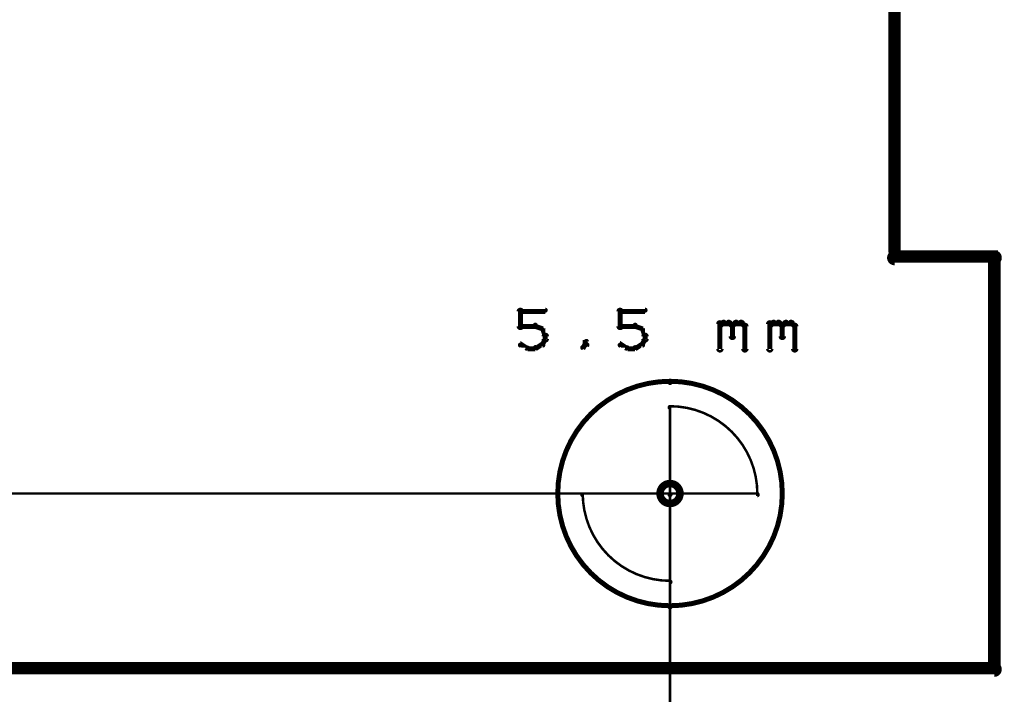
# Model space of a CAD drawing. Extents: x 35 to 575, y 26 to 553.
# Tile 30 of 125: x 152 to 191, y 192 to 219. Entities that reach past the tile are written whole.
import ezdxf

# ---------------------------------------------------------------- set-up
doc = ezdxf.new("R2010")
doc.units = 0
doc.layers.get('0').update_dxf_attribs({"linetype": 'CONTINUOUS'})
for name, color, linetype in [('BOTTOM', 22, 'CONTINUOUS'), ('COPPER', 2, 'CONTINUOUS'), ('DIMENSIONS', 3, 'CONTINUOUS'), ('DRAWING', 1, 'CONTINUOUS'), ('DRAWING2', 4, 'CONTINUOUS'), ('DRAWINGBOTTOM', 6, 'CONTINUOUS'), ('OUTLINES', 5, 'CONTINUOUS')]:
    doc.layers.add(name, color=color, linetype=linetype)

# ---------------------------------------------------------------- blocks, each defined once
blk = doc.blocks.new('VIA')
at = {"const_width": 0.3}
blk.add_lwpolyline([(-0.4, 0, 1), (0.4, 0, 1)], format="xyb", close=True, dxfattribs=at)

msp = doc.modelspace()

# ---------------------------------------------------------------- linework, layer by layer
at = {"layer": 'DIMENSIONS', "color": 94}
for points in [[(178, 201.9, 0.1, 0.1, 1), (178, 201.9, 0, 0, 0), (178, 201.9, 0, 0, 0), (178, 201.9, 0.1, 0.1, 0), (178, 144.5, 0.1, 0.1, 0), (178, 144.5, 0, 0, 0), (178, 144.5, 0.1, 0.1, 0), (178, 144.5, 0.1, 0.1, 1), (178, 144.5, 0, 0, 0)], [(181.5, 199.9, 0.1, 0.1, 1), (181.5, 200, 0, 0, 0), (181.5, 200, 0, 0, 0), (181.5, 200, 0.1, 0.1, 0), (84.5, 200, 0.1, 0.1, 0), (84.5, 200, 0, 0, 0), (84.5, 200, 0.1, 0.1, 0), (84.5, 200, 0.1, 0.1, 1), (84.5, 199.9, 0, 0, 0)]]:
    msp.add_lwpolyline(points, format="xyseb", dxfattribs=at)
at = {"layer": 'DRAWING', "color": 2}
for points in [[(178, 204.4, 0.1, 0.1, 1), (178, 204.5, 0, 0, 0), (178, 204.5, 0, 0, 0), (178, 204.5, 0.2, 0.2, 1), (178, 195.5, 0, 0, 0), (178, 195.5, 0.1, 0.1, 0), (178, 195.4, 0.1, 0.1, 1), (178, 195.5, 0, 0, 0), (178, 195.5, 0.1, 0.1, 1), (178, 195.4, 0, 0, 0), (178, 195.5, 0, 0, 0), (178, 195.5, 0.2, 0.2, 1), (178, 204.5, 0.2, 0.2, 0), (178, 204.5, 0, 0, 0), (178, 204.5, 0.1, 0.1, 0), (178, 204.5, 0.1, 0.1, 1), (178, 204.4, 0, 0, 0)], [(181.5, 200, 0.1, 0.1, 1), (181.5, 200, 0, 0, 0), (181.5, 200, 0, 0, 0), (181.5, 200, 0.1, 0.1, 0.414), (178, 203.5, 0, 0, 0), (178, 203.5, 0.1, 0.1, 0), (178, 203.5, 0.1, 0.1, 1), (178, 203.4, 0, 0, 0), (178, 203.5, 0.1, 0.1, 1), (178, 203.5, 0, 0, 0), (178, 203.5, 0, 0, 0), (178, 203.5, 0.1, 0.1, 0), (178, 200, 0, 0, 0), (178, 200, 0.1, 0.1, 0), (178, 200, 0.1, 0.1, 1), (178, 200, 0, 0, 0), (178, 200, 0.1, 0.1, 1), (178, 199.9, 0, 0, 0), (178, 200, 0, 0, 0), (178, 200, 0.1, 0.1, 0), (181.5, 200, 0.1, 0.1, 0), (181.5, 200, 0, 0, 0), (181.5, 200, 0.1, 0.1, 0), (181.5, 199.9, 0.1, 0.1, 1), (181.5, 200, 0, 0, 0)], [(174.5, 200, 0.1, 0.1, 1), (174.5, 200, 0, 0, 0), (174.5, 200, 0, 0, 0), (174.5, 200, 0.1, 0.1, 0.414), (178, 196.5, 0, 0, 0), (178, 196.5, 0.1, 0.1, 0), (178, 196.4, 0.1, 0.1, 1), (178, 196.5, 0, 0, 0), (178, 196.5, 0.1, 0.1, 1), (178, 196.5, 0, 0, 0), (178, 196.5, 0, 0, 0), (178, 196.5, 0.1, 0.1, 0), (178, 200, 0, 0, 0), (178, 200, 0.1, 0.1, 0), (178, 200, 0.1, 0.1, 1), (178, 200, 0, 0, 0), (178, 199.9, 0.1, 0.1, 1), (178, 200, 0, 0, 0), (178, 200, 0, 0, 0), (178, 200, 0.1, 0.1, 0), (174.5, 200, 0.1, 0.1, 0), (174.5, 200, 0, 0, 0), (174.5, 200, 0.1, 0.1, 0), (174.5, 200, 0.1, 0.1, 1), (174.5, 199.9, 0, 0, 0)]]:
    msp.add_lwpolyline(points, format="xyseb", close=True, dxfattribs=at)
at = {"layer": 'DRAWING2', "color": 171}
for points in [[(171.9, 206.7, 0.1, 0.1, 1), (172.1, 206.7, 0, 0, 0), (172, 206.7, 0, 0, 0), (172, 206.7, 0.2, 0.2, 0), (172, 207.3, 0.2, 0.2, 0), (172, 207.3, 0, 0, 0), (172, 207.3, 0.1, 0.1, 0), (172.1, 207.3, 0.1, 0.1, 1), (171.9, 207.3, 0, 0, 0)], [(172, 207.4, 0.1, 0.1, 1), (172, 207.3, 0, 0, 0), (172, 207.3, 0, 0, 0), (172, 207.3, 0.2, 0.2, 0), (173, 207.3, 0.2, 0.2, 0), (173, 207.3, 0, 0, 0), (173, 207.3, 0.1, 0.1, 0), (173, 207.3, 0.1, 0.1, 1), (173, 207.4, 0, 0, 0)], [(175.9, 206.7, 0.1, 0.1, 1), (176.1, 206.7, 0, 0, 0), (176, 206.7, 0, 0, 0), (176, 206.7, 0.2, 0.2, 0), (176, 207.3, 0.2, 0.2, 0), (176, 207.3, 0, 0, 0), (176, 207.3, 0.1, 0.1, 0), (176.1, 207.3, 0.1, 0.1, 1), (175.9, 207.3, 0, 0, 0)], [(176, 207.4, 0.1, 0.1, 1), (176, 207.3, 0, 0, 0), (176, 207.3, 0, 0, 0), (176, 207.3, 0.2, 0.2, 0), (177, 207.3, 0.2, 0.2, 0), (177, 207.3, 0, 0, 0), (177, 207.3, 0.1, 0.1, 0), (177, 207.3, 0.1, 0.1, 1), (177, 207.4, 0, 0, 0)], [(172.6, 206.7, 0.1, 0.1, 1), (172.6, 206.8, 0, 0, 0), (172.6, 206.7, 0, 0, 0), (172.6, 206.7, 0.2, 0.2, 0), (172, 206.7, 0.2, 0.2, 0), (172, 206.7, 0, 0, 0), (172, 206.7, 0.1, 0.1, 0), (172, 206.8, 0.1, 0.1, 1), (172, 206.7, 0, 0, 0)], [(172.9, 206.6, 0.1, 0.1, 1), (172.9, 206.6, 0, 0, 0), (172.9, 206.6, 0, 0, 0), (172.9, 206.6, 0.2, 0.2, 0), (172.6, 206.7, 0.2, 0.2, 0), (172.6, 206.7, 0, 0, 0), (172.6, 206.7, 0.1, 0.1, 0), (172.6, 206.8, 0.1, 0.1, 1), (172.6, 206.7, 0, 0, 0)], [(176.6, 206.7, 0.1, 0.1, 1), (176.6, 206.8, 0, 0, 0), (176.6, 206.7, 0, 0, 0), (176.6, 206.7, 0.2, 0.2, 0), (176, 206.7, 0.2, 0.2, 0), (176, 206.7, 0, 0, 0), (176, 206.7, 0.1, 0.1, 0), (176, 206.8, 0.1, 0.1, 1), (176, 206.7, 0, 0, 0)], [(176.9, 206.6, 0.1, 0.1, 1), (176.9, 206.6, 0, 0, 0), (176.9, 206.6, 0, 0, 0), (176.9, 206.6, 0.2, 0.2, 0), (176.6, 206.7, 0.2, 0.2, 0), (176.6, 206.7, 0, 0, 0), (176.6, 206.7, 0.1, 0.1, 0), (176.6, 206.8, 0.1, 0.1, 1), (176.6, 206.7, 0, 0, 0)], [(179.9, 205.8, 0.1, 0.1, 1), (180.1, 205.8, 0, 0, 0), (180, 205.8, 0, 0, 0), (180, 205.8, 0.2, 0.2, 0), (180, 206.8, 0.2, 0.2, 0), (180, 206.8, 0, 0, 0), (180, 206.8, 0.1, 0.1, 0), (180.1, 206.8, 0.1, 0.1, 1), (179.9, 206.8, 0, 0, 0)], [(180, 206.8, 0.1, 0.1, 1), (180, 206.7, 0, 0, 0), (180, 206.7, 0, 0, 0), (180, 206.7, 0.2, 0.2, 0), (180.1, 206.8, 0.2, 0.2, 0), (180.1, 206.8, 0, 0, 0), (180.1, 206.8, 0.1, 0.1, 0), (180.2, 206.8, 0.1, 0.1, 1), (180.1, 206.9, 0, 0, 0)], [(180.1, 206.9, 0.1, 0.1, 1), (180.1, 206.8, 0, 0, 0), (180.1, 206.8, 0, 0, 0), (180.1, 206.8, 0.2, 0.2, 0), (180.4, 206.8, 0.2, 0.2, 0), (180.4, 206.8, 0, 0, 0), (180.4, 206.8, 0.1, 0.1, 0), (180.4, 206.8, 0.1, 0.1, 1), (180.4, 206.9, 0, 0, 0)], [(180.4, 206.9, 0.1, 0.1, 1), (180.3, 206.8, 0, 0, 0), (180.4, 206.8, 0, 0, 0), (180.4, 206.8, 0.2, 0.2, 0), (180.5, 206.7, 0.2, 0.2, 0), (180.5, 206.7, 0, 0, 0), (180.5, 206.7, 0.1, 0.1, 0), (180.5, 206.7, 0.1, 0.1, 1), (180.5, 206.8, 0, 0, 0)], [(180.6, 206.7, 0.1, 0.1, 1), (180.4, 206.7, 0, 0, 0), (180.5, 206.7, 0, 0, 0), (180.5, 206.7, 0.2, 0.2, 0), (180.5, 206.3, 0.2, 0.2, 0), (180.5, 206.3, 0, 0, 0), (180.5, 206.3, 0.1, 0.1, 0), (180.4, 206.3, 0.1, 0.1, 1), (180.6, 206.3, 0, 0, 0)], [(180.5, 206.8, 0.1, 0.1, 1), (180.5, 206.7, 0, 0, 0), (180.5, 206.7, 0, 0, 0), (180.5, 206.7, 0.2, 0.2, 0), (180.6, 206.8, 0.2, 0.2, 0), (180.6, 206.8, 0, 0, 0), (180.6, 206.8, 0.1, 0.1, 0), (180.7, 206.8, 0.1, 0.1, 1), (180.6, 206.9, 0, 0, 0)], [(180.6, 206.9, 0.1, 0.1, 1), (180.6, 206.8, 0, 0, 0), (180.6, 206.8, 0, 0, 0), (180.6, 206.8, 0.2, 0.2, 0), (180.9, 206.8, 0.2, 0.2, 0), (180.9, 206.8, 0, 0, 0), (180.9, 206.8, 0.1, 0.1, 0), (180.9, 206.8, 0.1, 0.1, 1), (180.9, 206.9, 0, 0, 0)], [(180.9, 206.9, 0.1, 0.1, 1), (180.8, 206.8, 0, 0, 0), (180.9, 206.8, 0, 0, 0), (180.9, 206.8, 0.2, 0.2, 0), (181, 206.7, 0.2, 0.2, 0), (181, 206.7, 0, 0, 0), (181, 206.7, 0.1, 0.1, 0), (181, 206.7, 0.1, 0.1, 1), (181, 206.8, 0, 0, 0)], [(181.1, 206.7, 0.1, 0.1, 1), (180.9, 206.7, 0, 0, 0), (181, 206.7, 0, 0, 0), (181, 206.7, 0.2, 0.2, 0), (181, 205.8, 0.2, 0.2, 0), (181, 205.8, 0, 0, 0), (181, 205.8, 0.1, 0.1, 0), (180.9, 205.8, 0.1, 0.1, 1), (181.1, 205.8, 0, 0, 0)], [(181.9, 205.8, 0.1, 0.1, 1), (182.1, 205.8, 0, 0, 0), (182, 205.8, 0, 0, 0), (182, 205.8, 0.2, 0.2, 0), (182, 206.8, 0.2, 0.2, 0), (182, 206.8, 0, 0, 0), (182, 206.8, 0.1, 0.1, 0), (182.1, 206.8, 0.1, 0.1, 1), (181.9, 206.8, 0, 0, 0)], [(182, 206.8, 0.1, 0.1, 1), (182, 206.7, 0, 0, 0), (182, 206.7, 0, 0, 0), (182, 206.7, 0.2, 0.2, 0), (182.1, 206.8, 0.2, 0.2, 0), (182.1, 206.8, 0, 0, 0), (182.1, 206.8, 0.1, 0.1, 0), (182.2, 206.8, 0.1, 0.1, 1), (182.1, 206.9, 0, 0, 0)], [(182.1, 206.9, 0.1, 0.1, 1), (182.1, 206.8, 0, 0, 0), (182.1, 206.8, 0, 0, 0), (182.1, 206.8, 0.2, 0.2, 0), (182.4, 206.8, 0.2, 0.2, 0), (182.4, 206.8, 0, 0, 0), (182.4, 206.8, 0.1, 0.1, 0), (182.4, 206.8, 0.1, 0.1, 1), (182.4, 206.9, 0, 0, 0)], [(182.4, 206.9, 0.1, 0.1, 1), (182.3, 206.8, 0, 0, 0), (182.4, 206.8, 0, 0, 0), (182.4, 206.8, 0.2, 0.2, 0), (182.5, 206.7, 0.2, 0.2, 0), (182.5, 206.7, 0, 0, 0), (182.5, 206.7, 0.1, 0.1, 0), (182.5, 206.7, 0.1, 0.1, 1), (182.5, 206.8, 0, 0, 0)], [(182.6, 206.7, 0.1, 0.1, 1), (182.4, 206.7, 0, 0, 0), (182.5, 206.7, 0, 0, 0), (182.5, 206.7, 0.2, 0.2, 0), (182.5, 206.3, 0.2, 0.2, 0), (182.5, 206.3, 0, 0, 0), (182.5, 206.3, 0.1, 0.1, 0), (182.4, 206.3, 0.1, 0.1, 1), (182.6, 206.3, 0, 0, 0)], [(182.5, 206.8, 0.1, 0.1, 1), (182.5, 206.7, 0, 0, 0), (182.5, 206.7, 0, 0, 0), (182.5, 206.7, 0.2, 0.2, 0), (182.6, 206.8, 0.2, 0.2, 0), (182.6, 206.8, 0, 0, 0), (182.6, 206.8, 0.1, 0.1, 0), (182.7, 206.8, 0.1, 0.1, 1), (182.6, 206.9, 0, 0, 0)], [(182.6, 206.9, 0.1, 0.1, 1), (182.6, 206.8, 0, 0, 0), (182.6, 206.8, 0, 0, 0), (182.6, 206.8, 0.2, 0.2, 0), (182.9, 206.8, 0.2, 0.2, 0), (182.9, 206.8, 0, 0, 0), (182.9, 206.8, 0.1, 0.1, 0), (182.9, 206.8, 0.1, 0.1, 1), (182.9, 206.9, 0, 0, 0)], [(182.9, 206.9, 0.1, 0.1, 1), (182.8, 206.8, 0, 0, 0), (182.9, 206.8, 0, 0, 0), (182.9, 206.8, 0.2, 0.2, 0), (183, 206.7, 0.2, 0.2, 0), (183, 206.7, 0, 0, 0), (183, 206.7, 0.1, 0.1, 0), (183, 206.7, 0.1, 0.1, 1), (183, 206.8, 0, 0, 0)], [(183.1, 206.7, 0.1, 0.1, 1), (182.9, 206.7, 0, 0, 0), (183, 206.7, 0, 0, 0), (183, 206.7, 0.2, 0.2, 0), (183, 205.8, 0.2, 0.2, 0), (183, 205.8, 0, 0, 0), (183, 205.8, 0.1, 0.1, 0), (182.9, 205.8, 0.1, 0.1, 1), (183.1, 205.8, 0, 0, 0)], [(173, 206.3, 0.1, 0.1, 1), (173, 206.4, 0, 0, 0), (173, 206.3, 0, 0, 0), (173, 206.3, 0.2, 0.2, 0), (172.9, 206.6, 0.2, 0.2, 0), (172.9, 206.6, 0, 0, 0), (172.9, 206.6, 0.1, 0.1, 0), (172.9, 206.6, 0.1, 0.1, 1), (172.8, 206.6, 0, 0, 0)], [(172.9, 206.2, 0.1, 0.1, 1), (173.1, 206.2, 0, 0, 0), (173, 206.2, 0, 0, 0), (173, 206.2, 0.2, 0.2, 0), (173, 206.3, 0.2, 0.2, 0), (173, 206.3, 0, 0, 0), (173, 206.3, 0.1, 0.1, 0), (173.1, 206.3, 0.1, 0.1, 1), (172.9, 206.3, 0, 0, 0)], [(177, 206.3, 0.1, 0.1, 1), (177, 206.4, 0, 0, 0), (177, 206.3, 0, 0, 0), (177, 206.3, 0.2, 0.2, 0), (176.9, 206.6, 0.2, 0.2, 0), (176.9, 206.6, 0, 0, 0), (176.9, 206.6, 0.1, 0.1, 0), (176.9, 206.6, 0.1, 0.1, 1), (176.8, 206.6, 0, 0, 0)], [(176.9, 206.2, 0.1, 0.1, 1), (177.1, 206.2, 0, 0, 0), (177, 206.2, 0, 0, 0), (177, 206.2, 0.2, 0.2, 0), (177, 206.3, 0.2, 0.2, 0), (177, 206.3, 0, 0, 0), (177, 206.3, 0.1, 0.1, 0), (177.1, 206.3, 0.1, 0.1, 1), (176.9, 206.3, 0, 0, 0)], [(172, 206, 0.1, 0.1, 1), (172, 205.9, 0, 0, 0), (172, 206, 0, 0, 0), (172, 206, 0.2, 0.2, 0), (172.3, 205.8, 0.2, 0.2, 0), (172.3, 205.8, 0, 0, 0), (172.3, 205.8, 0.1, 0.1, 0), (172.2, 205.8, 0.1, 0.1, 1), (172.3, 205.9, 0, 0, 0)], [(172.6, 205.9, 0.1, 0.1, 1), (172.6, 205.8, 0, 0, 0), (172.6, 205.8, 0, 0, 0), (172.6, 205.8, 0.2, 0.2, 0), (172.9, 206, 0.2, 0.2, 0), (172.9, 206, 0, 0, 0), (172.9, 206, 0.1, 0.1, 0), (172.9, 205.9, 0.1, 0.1, 1), (172.9, 206, 0, 0, 0)], [(172.8, 206, 0.1, 0.1, 1), (172.9, 206, 0, 0, 0), (172.9, 206, 0, 0, 0), (172.9, 206, 0.2, 0.2, 0), (173, 206.2, 0.2, 0.2, 0), (173, 206.2, 0, 0, 0), (173, 206.2, 0.1, 0.1, 0), (173, 206.2, 0.1, 0.1, 1), (173, 206.2, 0, 0, 0)], [(174.5, 205.9, 0.1, 0.1, 1), (174.5, 205.8, 0, 0, 0), (174.5, 205.8, 0, 0, 0), (174.5, 205.8, 0.2, 0.2, 0), (174.6, 206, 0.2, 0.2, 0), (174.6, 206, 0, 0, 0), (174.6, 206, 0.1, 0.1, 0), (174.7, 205.9, 0.1, 0.1, 1), (174.6, 206, 0, 0, 0)], [(174.6, 206, 0.1, 0.1, 1), (174.7, 206, 0, 0, 0), (174.6, 206, 0, 0, 0), (174.6, 206, 0.2, 0.2, 0), (174.6, 206.1, 0.2, 0.2, 0), (174.6, 206.1, 0, 0, 0), (174.6, 206.1, 0.1, 0.1, 0), (174.7, 206.1, 0.1, 0.1, 1), (174.6, 206.1, 0, 0, 0)], [(176, 206, 0.1, 0.1, 1), (176, 205.9, 0, 0, 0), (176, 206, 0, 0, 0), (176, 206, 0.2, 0.2, 0), (176.3, 205.8, 0.2, 0.2, 0), (176.3, 205.8, 0, 0, 0), (176.3, 205.8, 0.1, 0.1, 0), (176.2, 205.8, 0.1, 0.1, 1), (176.3, 205.9, 0, 0, 0)], [(176.6, 205.9, 0.1, 0.1, 1), (176.6, 205.8, 0, 0, 0), (176.6, 205.8, 0, 0, 0), (176.6, 205.8, 0.2, 0.2, 0), (176.9, 206, 0.2, 0.2, 0), (176.9, 206, 0, 0, 0), (176.9, 206, 0.1, 0.1, 0), (176.9, 205.9, 0.1, 0.1, 1), (176.9, 206, 0, 0, 0)], [(176.8, 206, 0.1, 0.1, 1), (176.9, 206, 0, 0, 0), (176.9, 206, 0, 0, 0), (176.9, 206, 0.2, 0.2, 0), (177, 206.2, 0.2, 0.2, 0), (177, 206.2, 0, 0, 0), (177, 206.2, 0.1, 0.1, 0), (177, 206.2, 0.1, 0.1, 1), (177, 206.2, 0, 0, 0)], [(172.3, 205.9, 0.1, 0.1, 1), (172.3, 205.8, 0, 0, 0), (172.3, 205.8, 0, 0, 0), (172.3, 205.8, 0.2, 0.2, 0), (172.6, 205.8, 0.2, 0.2, 0), (172.6, 205.8, 0, 0, 0), (172.6, 205.8, 0.1, 0.1, 0), (172.6, 205.8, 0.1, 0.1, 1), (172.6, 205.9, 0, 0, 0)], [(176.3, 205.9, 0.1, 0.1, 1), (176.3, 205.8, 0, 0, 0), (176.3, 205.8, 0, 0, 0), (176.3, 205.8, 0.2, 0.2, 0), (176.6, 205.8, 0.2, 0.2, 0), (176.6, 205.8, 0, 0, 0), (176.6, 205.8, 0.1, 0.1, 0), (176.6, 205.8, 0.1, 0.1, 1), (176.6, 205.9, 0, 0, 0)]]:
    msp.add_lwpolyline(points, format="xyseb", dxfattribs=at)
at = {"layer": 'OUTLINES', "color": 11}
msp.add_lwpolyline([(187, 230, 0.5, 0.5, 0), (187, 209.5, 0, 0, 0), (187, 209.5, 0.3, 0.3, 0), (186.9, 209.5, 0.3, 0.3, 1), (187.1, 209.5, 0, 0, 0), (187, 209.6, 0.3, 0.3, 1), (187, 209.3, 0, 0, 0), (187, 209.5, 0, 0, 0), (187, 209.5, 0.5, 0.5, 0), (191, 209.5, 0, 0, 0), (191, 209.5, 0.3, 0.3, 0), (191, 209.3, 0.3, 0.3, 1), (191, 209.6, 0, 0, 0), (191.1, 209.5, 0.3, 0.3, 1), (190.9, 209.5, 0, 0, 0), (191, 209.5, 0, 0, 0), (191, 209.5, 0.5, 0.5, 0), (191, 193, 0, 0, 0), (191, 193, 0.3, 0.3, 0), (190.9, 193, 0.3, 0.3, 1), (191.1, 193, 0, 0, 0), (191, 193.1, 0.3, 0.3, -1), (191, 192.8, 0, 0, 0), (191, 193, 0, 0, 0), (191, 193, 0.5, 0.5, 0), (95, 193, 0, 0, 0)], format="xyseb", dxfattribs=at)

# ---------------------------------------------------------------- block references
at = {"layer": 'BOTTOM', "color": 2}
msp.add_blockref('VIA', (178, 200), dxfattribs=at)
at = {"layer": 'COPPER', "color": 2}
msp.add_blockref('VIA', (178, 200), dxfattribs=at)
at = {"layer": 'DIMENSIONS', "color": 2}
msp.add_blockref('VIA', (178, 200), dxfattribs=at)
at = {"layer": 'DRAWING', "color": 2}
msp.add_blockref('VIA', (178, 200), dxfattribs=at)
at = {"layer": 'DRAWING2', "color": 2}
msp.add_blockref('VIA', (178, 200), dxfattribs=at)
at = {"layer": 'DRAWINGBOTTOM', "color": 2}
msp.add_blockref('VIA', (178, 200), dxfattribs=at)
at = {"layer": 'OUTLINES', "color": 2}
msp.add_blockref('VIA', (178, 200), dxfattribs=at)

doc.saveas('drawing.dxf')
